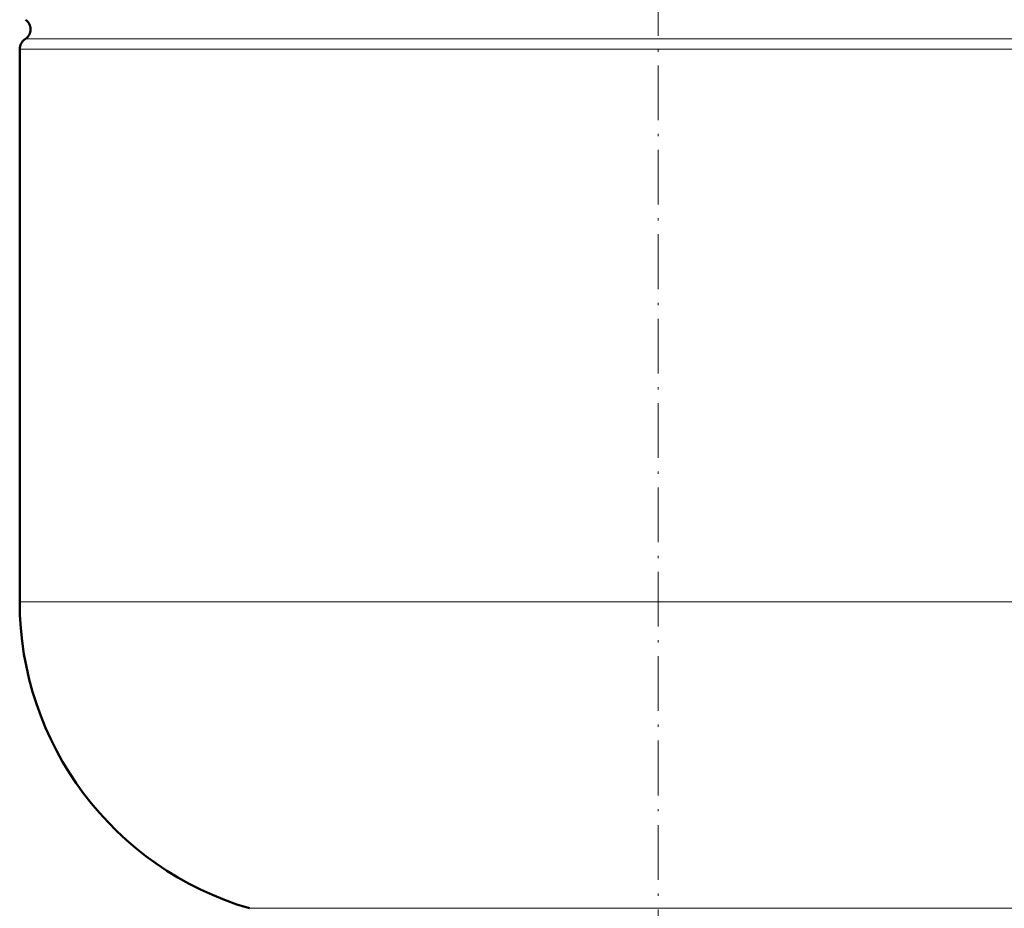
# Model space of a CAD drawing. Extents: x -1438 to 1837, y -1689 to 607.
# Tile 73 of 92: x 742 to 958, y 9 to 204. Entities that reach past the tile are written whole.
import ezdxf

# ---------------------------------------------------------------- set-up
doc = ezdxf.new("R2010")
doc.units = 0
doc.linetypes.add('DASHDOT', pattern=[18.5, 12, -3, 0.5, -3])

msp = doc.modelspace()

# ---------------------------------------------------------------- linework, layer by layer
at = {"color": 7, "linetype": 'DASHDOT', "lineweight": 18}
msp.add_line((881.75, 471.68), (881.75, -32.6), dxfattribs=at)
at = {"color": 7, "lineweight": 18}
for p, q in [((743, 200.01), (1020.51, 200.01)), ((1021.75, 197.74), (741.75, 197.74)), ((741.75, 76.62), (1021.75, 76.62)), ((792.15, 9.42), (881.75, 9.42)), ((881.75, 9.42), (971.35, 9.42))]:
    msp.add_line(p, q, dxfattribs=at)
at = {"color": 7, "lineweight": 50}
msp.add_line((741.75, 197.74), (741.75, 76.62), dxfattribs=at)
for centre, radius, start, end in [((741.65, 202.12), 2.5, 302.579, 57.421), ((744.45, 197.74), 2.7, 122.579, 180), ((811.75, 76.62), 70, 180, 253.7398)]:
    msp.add_arc(centre, radius, start, end, dxfattribs=at)

doc.saveas('drawing.dxf')
